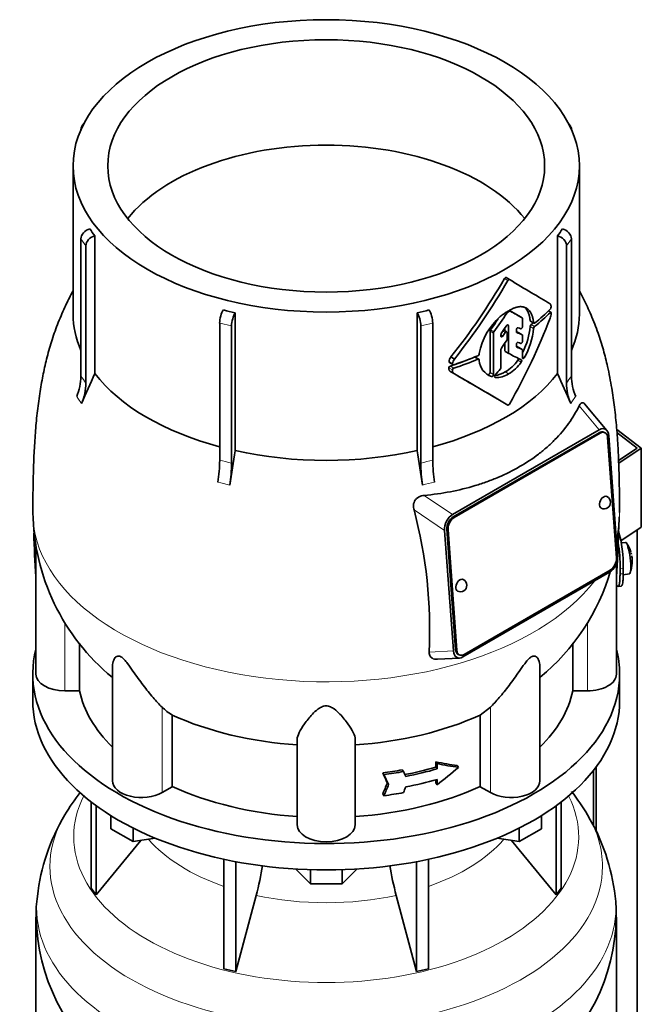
# Model space of a CAD drawing. Header units: millimetres. Extents: x 166 to 762, y -1804 to 1635.
# Tile 8 of 19: x 569 to 762, y -724 to -419. Entities that reach past the tile are written whole.
import ezdxf

# ---------------------------------------------------------------- set-up
doc = ezdxf.new("R2010")
doc.units = ezdxf.units.MM
for name, color, linetype in [('LOW_134-8', 7, 'Continuous'), ('M5X8_UNI7687', 7, 'Continuous'), ('VSI134_DIFFUSORE', 7, 'Continuous'), ('VSI134_TERMINALE', 7, 'Continuous'), ('VSI134_TESTATA', 7, 'Continuous')]:
    doc.layers.add(name, color=color, linetype=linetype)

# ---------------------------------------------------------------- blocks, each defined once
blk = doc.blocks.new('SE4')
at = {"layer": 'LOW_134-8', "color": 7, "linetype": 'Continuous', "lineweight": 35}
for p, q in [((760.76, -1536.9), (760.76, -577.18)), ((747.26, -651.69), (747.26, -669.03)), ((748.01, -650.7), (748.01, -670.51))]:
    blk.add_line(p, q, dxfattribs=at)
at = {"layer": 'M5X8_UNI7687', "color": 7, "linetype": 'Continuous', "lineweight": 35}
for p, q in [((757.15, -581.03), (755.85, -581.15)), ((756.42, -591.11), (758.35, -590.82))]:
    blk.add_line(p, q, dxfattribs=at)
for centre, radius, start, end in [((749.24, -586.97), 10, 16.6957, 35.0127), ((749.24, -586.97), 10, 12.8882, 13.5278), ((1125.34, -530.41), 370.34, 188.5064, 188.6141), ((749.24, -586.97), 10, 338.98, 357.2751)]:
    blk.add_arc(centre, radius, start, end, dxfattribs=at)
for centre, major_axis, ratio, start_param, end_param in [((757.75, -585.93), (0.6, -4.89), 0.169759, 0.004788, 3.136805), ((749.22, -586.88), (-9.78, -2.08), 0.810411, 3.163117, 3.206609), ((749.25, -587.09), (-9.94, -1.06), 0.589949, 3.053564, 3.168123), ((750.76, -584.97), (7.36, -5.62), 0.747167, 0.443437, 0.593129)]:
    blk.add_ellipse(centre, major_axis=major_axis, ratio=ratio, start_param=start_param, end_param=end_param, dxfattribs=at)
at = {"layer": 'VSI134_DIFFUSORE', "color": 7, "linetype": 'Continuous', "lineweight": 35}
for p, q in [((573.33, -621.88), (573.33, -630.05)), ((755.33, -630.05), (755.33, -621.88)), ((591.5, -661.55), (591.5, -688.23)), ((737.16, -661.55), (737.16, -688.23)), ((593.03, -662.7), (593.03, -690.36)), ((735.63, -662.7), (735.63, -690.36)), ((597.58, -669.81), (597.58, -665.75)), ((731.09, -669.81), (731.09, -665.75)), ((604.52, -673.82), (597.58, -669.81)), ((604.52, -673.82), (604.52, -669.64)), ((724.15, -673.82), (724.15, -669.64)), ((731.09, -669.81), (724.15, -673.82)), ((593.03, -690.36), (606.9, -673.45)), ((611.34, -672.76), (604.52, -673.82)), ((724.15, -673.82), (717.32, -672.76)), ((721.77, -673.45), (735.63, -690.36)), ((632.64, -679.3), (632.64, -713.23)), ((636.33, -680.04), (636.33, -714.11)), ((692.33, -680.04), (692.33, -714.11)), ((696.03, -679.3), (696.03, -713.23)), ((659.42, -686.95), (654.77, -682.3)), ((659.42, -686.95), (659.42, -682.51)), ((673.89, -682.3), (669.24, -686.95)), ((669.24, -686.95), (669.24, -682.51)), ((591.5, -688.23), (593.03, -690.36)), ((669.24, -686.95), (659.42, -686.95)), ((735.63, -690.36), (737.16, -688.23)), ((636.33, -714.11), (642.61, -690.49)), ((686.06, -690.49), (692.33, -714.11)), ((574.33, -697.22), (574.33, -740.28)), ((754.33, -740.28), (754.33, -697.22)), ((632.64, -713.23), (636.33, -714.11)), ((692.33, -714.11), (696.03, -713.23))]:
    blk.add_line(p, q, dxfattribs=at)
for centre, radius, start, end in [((643.17, -701.21), 69.71, 142.304, 149.2191), ((684.67, -701.89), 70.78, 30.909, 38.0336), ((636.38, -697.5), 61.97, 148.9453, 173.7746), ((691.52, -697.8), 62.78, 6.4409, 30.9004), ((552.76, -666.18), 93.08, 344.857, 350.7229), ((774.59, -666.38), 91.75, 189.2841, 195.2315), ((606.39, -695.82), 32.01, 170.945, 182.5582), ((715.97, -696.08), 38.33, 358.295, 8.0039), ((635.52, -696.12), 61.13, 181.06, 232.0821), ((693.17, -696.09), 61.11, 307.8577, 358.9405)]:
    blk.add_arc(centre, radius, start, end, dxfattribs=at)
for centre, major_axis, start_param, end_param in [((664.33, -621.88), (91, 0), 2.993207, 6.283185), ((664.33, -621.88), (91, 0), 0, 0.148386), ((664.33, -630.05), (-91, 0), 0, 3.141593)]:
    blk.add_ellipse(centre, major_axis=major_axis, ratio=0.57735, start_param=start_param, end_param=end_param, dxfattribs=at)
at = {"layer": 'VSI134_DIFFUSORE', "color": 4, "linetype": 'Continuous', "lineweight": 9}
for centre, major_axis, start_param, end_param in [((664.33, -672.31), (-78.3, 0), 0, 3.425204), ((664.33, -672.31), (-78.3, 0), 5.999574, 6.283185), ((664.33, -681.5), (85.67, 0), 2.813532, 6.283185), ((664.33, -681.5), (85.67, 0), 0, 0.327986), ((664.33, -657.19), (-61.63, 0), 0.463231, 1.030574), ((664.33, -657.19), (61.63, 0), 5.252612, 5.819954), ((664.33, -694.26), (-89.83, 0), 0, 3.209014), ((664.33, -694.26), (-89.83, 0), 6.21605, 6.283185), ((664.33, -657.19), (-61.63, 0), 1.210556, 1.931037)]:
    blk.add_ellipse(centre, major_axis=major_axis, ratio=0.57735, start_param=start_param, end_param=end_param, dxfattribs=at)
at = {"layer": 'VSI134_TERMINALE', "color": 7, "linetype": 'Continuous', "lineweight": 35}
for p, q in [((754.42, -545.99), (762.05, -551.83)), ((760.76, -551.8), (754.49, -547)), ((754.99, -555.63), (760.76, -551.8)), ((762.05, -551.83), (755.03, -556.49)), ((762.05, -576.32), (762.05, -551.83)), ((762.05, -576.32), (755.73, -580.52)), ((756.43, -590.76), (756.43, -589.12)), ((755.44, -590.84), (755.44, -589.2)), ((754.84, -594.67), (755.83, -594.59))]:
    blk.add_line(p, q, dxfattribs=at)
at = {"layer": 'VSI134_TERMINALE', "color": 4, "linetype": 'Continuous', "lineweight": 9}
for p, q in [((755.44, -589.2), (756.43, -589.12)), ((756.43, -590.76), (755.44, -590.84))]:
    blk.add_line(p, q, dxfattribs=at)
at = {"layer": 'VSI134_TERMINALE', "color": 7, "linetype": 'Continuous', "lineweight": 35}
for centre, radius, start, end in [((717.82, -587.99), 38.63, 358.3189, 16.0446), ((718.57, -587.85), 36.9, 357.8966, 10.6146)]:
    blk.add_arc(centre, radius, start, end, dxfattribs=at)
for points, knots in [([(754.34, -594.24), (754.4, -594.33), (754.45, -594.4), (754.61, -594.58), (754.71, -594.65), (754.89, -594.68), (754.97, -594.63), (755.11, -594.43), (755.17, -594.27), (755.24, -593.95), (755.27, -593.83), (755.31, -593.56), (755.35, -593.27), (755.37, -592.94), (755.4, -592.57), (755.41, -592.38), (755.43, -591.77), (755.44, -591.32), (755.44, -590.84)], [0.189779, 0.189779, 0.189779, 0.189779, 0.25, 0.25, 0.375, 0.375, 0.5, 0.5, 0.625, 0.625, 0.6875, 0.6875, 0.75, 0.8125, 0.8125, 0.875, 0.875, 1, 1, 1, 1]), ([(756.43, -590.76), (756.43, -591.24), (756.42, -591.68), (756.4, -592.29), (756.39, -592.48), (756.37, -592.85), (756.35, -593.02), (756.3, -593.49), (756.26, -593.76), (756.16, -594.18), (756.1, -594.35), (755.97, -594.53), (755.91, -594.58), (755.83, -594.59)], [0, 0, 0, 0, 0.125, 0.125, 0.1875, 0.1875, 0.25, 0.25, 0.375, 0.375, 0.5, 0.5, 0.6059848, 0.6059848, 0.6059848, 0.6059848])]:
    blk.add_open_spline(points, degree=3, knots=knots, dxfattribs=at)
at = {"layer": 'VSI134_TESTATA', "color": 7, "linetype": 'Continuous', "lineweight": 35}
for p, q in [((589.21, -451.14), (588.6, -451.99)), ((740.06, -451.99), (739.45, -451.14)), ((588.27, -453.08), (588.27, -453.09)), ((740.39, -453.09), (740.39, -453.08)), ((585.83, -464.3), (585.83, -510.3)), ((742.83, -510.3), (742.83, -464.3)), ((588.27, -529.5), (588.27, -486.96)), ((592.6, -485.97), (592.6, -528.71)), ((736.07, -528.71), (736.07, -485.97)), ((740.39, -486.96), (740.39, -529.5)), ((589.8, -489.09), (589.8, -531.64)), ((738.86, -531.64), (738.86, -489.09)), ((721.15, -499.56), (720.09, -498.95)), ((734.02, -509.67), (733.28, -509.25)), ((636.15, -509.87), (636.15, -552.61)), ((692.52, -552.61), (692.52, -509.87)), ((725.1, -511.42), (724.04, -510.81)), ((725.2, -514.14), (725.2, -511.65)), ((727.66, -512.49), (728.73, -513.11)), ((631.3, -555.59), (631.3, -513.05)), ((634.99, -513.93), (634.99, -556.48)), ((693.67, -556.48), (693.67, -513.93)), ((697.37, -513.05), (697.37, -555.59)), ((715.13, -515.53), (715.13, -528.39)), ((720.3, -515.78), (719.33, -515.22)), ((719.76, -514.57), (719.76, -515.46)), ((720.82, -522.23), (720.82, -513.82)), ((723.3, -515.71), (723.3, -515.14)), ((716.19, -529), (716.19, -516.14)), ((718.5, -517.06), (718.5, -516.64)), ((720.4, -518.12), (720.4, -516.01)), ((725.1, -516.66), (724.04, -516.05)), ((725.2, -518.7), (725.2, -516.88)), ((718.5, -526.77), (718.5, -521.24)), ((719.76, -519.25), (719.76, -521.62)), ((719.86, -521.85), (720.92, -522.46)), ((723.3, -520.25), (723.3, -519.68)), ((725.1, -521.24), (724.04, -520.62)), ((725.2, -523.84), (725.2, -521.46)), ((702.98, -523.55), (704.08, -524.19)), ((711.64, -524.23), (710.57, -523.61)), ((711.77, -522.45), (711.76, -522.63)), ((711.76, -524.45), (711.77, -524.63)), ((702.55, -525.29), (703.65, -525.93)), ((702.99, -528.17), (704.09, -528.8)), ((751.39, -546.33), (744.48, -538.12)), ((703.5, -572.39), (749.01, -546.12)), ((748.95, -547.03), (703.69, -573.16)), ((749.3, -547.2), (704.04, -573.33)), ((750.77, -547.04), (750.42, -546.87)), ((754.32, -585.87), (751.6, -548.52)), ((751.96, -547.96), (754.67, -585.3)), ((701.75, -576.93), (704.47, -614.28)), ((703.76, -614.7), (701.05, -577.35)), ((702.11, -577.1), (704.82, -614.45)), ((574.33, -582.78), (574.33, -621.88)), ((754.33, -621.88), (754.33, -587.55)), ((752.22, -590.26), (706.71, -616.54)), ((707.12, -615.77), (752.38, -589.65)), ((587.86, -627.08), (587.86, -612.27)), ((740.8, -612.27), (740.8, -627.08)), ((705.3, -615.77), (705.65, -615.94)), ((598.06, -619.45), (598.06, -654.95)), ((698.8, -617.27), (705.63, -616.89)), ((730.61, -654.95), (730.61, -619.43)), ((587.86, -627.08), (583.33, -627.08)), ((745.33, -627.08), (740.8, -627.08)), ((616.62, -656.78), (616.62, -634.58)), ((715.24, -632.12), (712.04, -634.58)), ((712.04, -634.58), (712.04, -656.78)), ((655.33, -668.65), (655.33, -642.14)), ((673.33, -668.65), (673.33, -642.14)), ((698.36, -650.74), (698.36, -649.11)), ((698.36, -649.11), (698.74, -649.64)), ((698.74, -649.64), (698.74, -651.28)), ((681.86, -652.52), (682.25, -653.06)), ((687.93, -651.55), (688.31, -652.08)), ((698.36, -650.74), (698.74, -651.28)), ((704.96, -650.26), (705.34, -650.8)), ((683.29, -655.58), (683.68, -656.12)), ((698.36, -655.64), (698.36, -654.65)), ((698.36, -655.64), (698.74, -656.18)), ((698.74, -654.54), (698.74, -656.18)), ((616.62, -656.78), (613.42, -658.63)), ((681.86, -659.05), (682.25, -659.59)), ((715.24, -658.63), (712.04, -656.78))]:
    blk.add_line(p, q, dxfattribs=at)
at = {"layer": 'VSI134_TESTATA', "color": 4, "linetype": 'Continuous', "lineweight": 9}
for p, q in [((589.8, -489.09), (588.27, -486.96)), ((740.39, -486.96), (738.86, -489.09)), ((720.65, -499.85), (719.59, -499.24)), ((720.36, -509.96), (720.05, -509.78)), ((721.45, -509.36), (721.1, -509.16)), ((733.84, -509.74), (733.17, -509.36)), ((725.1, -511.42), (724.04, -510.81)), ((728.65, -512.93), (727.58, -512.32)), ((634.99, -513.93), (631.3, -513.05)), ((697.37, -513.05), (693.67, -513.93)), ((716.19, -516.14), (715.13, -515.53)), ((716.33, -515.76), (715.27, -515.14)), ((719.82, -516.01), (719.08, -515.58)), ((720.46, -513.62), (720.82, -513.82)), ((728.65, -514.69), (727.58, -514.07)), ((728.95, -514.1), (727.87, -513.48)), ((718.5, -516.72), (719.1, -517.06)), ((725.09, -516.65), (724.02, -516.04)), ((720.82, -522.23), (719.76, -521.62)), ((725.09, -521.23), (724.02, -520.62)), ((703.52, -525.63), (702.42, -525)), ((711.36, -524.24), (710.3, -523.62)), ((723.75, -524.59), (724.82, -525.2)), ((725.2, -523.5), (725.72, -523.8)), ((703.48, -527.57), (702.38, -526.93)), ((703.93, -527), (702.83, -526.37)), ((714.51, -529.01), (715.57, -529.62)), ((715.13, -528.39), (716.19, -529)), ((716.61, -529.82), (716.74, -529.9)), ((719.84, -528.17), (720.9, -528.78)), ((587.35, -536.33), (586.97, -535.84)), ((587.35, -536.33), (588.5, -537.97)), ((740.54, -537.41), (741.69, -535.84)), ((740.54, -537.41), (740.16, -537.97)), ((742.79, -538.71), (749.01, -546.12)), ((749.3, -547.2), (748.95, -547.03)), ((631.67, -562.55), (630.76, -562.37)), ((631.67, -562.55), (634.45, -563.25)), ((695.12, -563), (694.21, -563.25)), ((695.12, -563), (697.91, -562.37)), ((703.5, -572.39), (694.7, -566.47)), ((701.05, -577.35), (691.57, -570.98)), ((704.04, -573.33), (703.69, -573.16)), ((702.11, -577.1), (701.75, -576.93)), ((574.27, -591.75), (574.33, -591.75)), ((754.33, -591.75), (754.4, -591.75)), ((583.33, -627.08), (583.33, -605.93)), ((745.33, -627.08), (745.33, -605.9)), ((696.24, -615.12), (703.76, -614.7)), ((704.82, -614.45), (704.47, -614.28)), ((613.42, -658.63), (613.42, -632.12)), ((715.24, -658.63), (715.24, -632.12))]:
    blk.add_line(p, q, dxfattribs=at)
at = {"layer": 'VSI134_TESTATA', "color": 7, "linetype": 'Continuous', "lineweight": 35}
for centre, radius, start, end in [((623.22, -462.38), 38.66, 213.7109, 217.6034), ((705.44, -462.38), 38.66, 322.3966, 326.2891), ((553.13, -403.37), 192.09, 321.2685, 330.0618), ((550.97, -402.15), 195.79, 321.4403, 330.0659), ((661.71, -394.8), 117.87, 255.627, 257.474), ((666.95, -394.8), 117.87, 282.526, 284.373), ((720.95, -510.34), 0.701, 121.3426, 147.4783), ((721.35, -509.59), 0.25, 66.4547, 125.8549), ((733.64, -507.22), 0.189, 48.4238, 58.9517), ((733.04, -508.01), 1.05, 319.4362, 2.2381), ((731.75, -526.28), 20.34, 131.4374, 169.1268), ((728.24, -509.53), 5.86, 340.0202, 355.9303), ((715.81, -515.56), 0.683, 142.6702, 177.4199), ((716.88, -516.17), 0.685, 142.728, 177.4247), ((705.76, -512.1), 21.91, 333.0686, 354.8481), ((706.88, -512.72), 21.85, 329.5363, 354.8235), ((728.5, -514.16), 0.93, 132.5622, 174.2913), ((729.57, -514.78), 0.927, 132.3786, 174.2656), ((719.21, -516.67), 0.71, 144.7473, 177.5843), ((719.66, -518.09), 0.742, 324.5379, 357.5626), ((719.22, -521.27), 0.719, 143.3889, 177.4377), ((705.15, -525.23), 2.74, 142.4032, 175.1746), ((706.28, -525.87), 2.77, 142.6885, 175.0994), ((711.07, -522.55), 0.701, 294.3064, 353.4391), ((717.5, -524.22), 5.74, 184.0787, 250.4321), ((713.51, -517.32), 12.56, 300.2581, 324.6507), ((703.02, -526.99), 0.65, 107.3621, 174.8958), ((704.13, -527.62), 0.652, 107.6582, 174.966), ((717.77, -526.74), 0.729, 320.6246, 357.2202), ((714.56, -517.91), 12.58, 300.2436, 324.5986), ((571.3, -529.32), 16.97, 337.4174, 359.3951), ((789.98, -621.5), 218.11, 154.8225, 157.4837), ((-419.25, -2472.41), 2244.89, 59.51557, 59.98785), ((-419.78, -2475.74), 2248.03, 59.51593, 60.00441), ((716.04, -522.32), 6.98, 274.5485, 302.9777), ((717.12, -522.99), 6.92, 266.8484, 303.1454), ((538.68, -621.5), 218.11, 22.5163, 25.1775), ((757.36, -529.32), 16.97, 180.6049, 202.5826), ((572.83, -531.46), 16.97, 337.4174, 359.3951), ((755.83, -531.46), 16.97, 180.6049, 202.5826), ((584.18, -555.26), 47.12, 351.3197, 359.5934), ((1262.67, -657.86), 635.3, 170.4635, 171.43609), ((65.99, -657.86), 635.3, 8.56391, 9.5365), ((744.49, -555.26), 47.12, 180.4066, 188.6803), ((587.87, -556.14), 47.12, 351.3197, 359.5934), ((740.79, -556.14), 47.12, 180.4066, 188.6803), ((750.49, -568.63), 2, 0, 64.5303), ((750.49, -568.63), 2, 244.5303, 360), ((640.51, -570.92), 67.12, 180.6908, 230.6796), ((551.51, -608.13), 144.9, 357.233, 14.8561), ((688.06, -570.89), 67.2, 350.5067, 358.0617), ((688.06, -570.89), 67.2, 309.3538, 343.6187), ((705.94, -594.35), 2, 244.5303, 0), ((705.94, -594.35), 2, 0, 64.5303), ((625.08, -620.29), 16.6, 225.4083, 239.3884)]:
    blk.add_arc(centre, radius, start, end, dxfattribs=at)
at = {"layer": 'VSI134_TESTATA', "color": 4, "linetype": 'Continuous', "lineweight": 9}
for centre, radius, start, end in [((559.49, -551.77), 36.39, 33.5892, 37.725), ((769.17, -551.77), 36.39, 142.275, 146.4108), ((622.52, -600.44), 45.69, 74.1676, 78.9335), ((706.14, -600.44), 45.69, 101.0665, 105.8324)]:
    blk.add_arc(centre, radius, start, end, dxfattribs=at)
at = {"layer": 'VSI134_TESTATA', "color": 7, "linetype": 'Continuous', "lineweight": 35}
for major_axis in [(78.5, 0), (67.74, 0)]:
    blk.add_ellipse((664.33, -464.3), major_axis=major_axis, ratio=0.57735, dxfattribs=at)
for centre, major_axis, ratio, start_param, end_param in [((591.04, -453.74), (2.44, -1.75), 0.754344, 2.912261, 3.637652), ((737.62, -453.74), (-2.44, -1.75), 0.754344, 2.645534, 3.370925), ((664.33, -496.96), (67.74, 0), 0.57735, 0.430765, 2.710827), ((591.04, -486.29), (-2.44, -1.75), 0.754344, 4.207836, 5.787126), ((737.62, -486.29), (-2.44, 1.75), 0.754344, 3.637652, 5.216942), ((592.57, -488.43), (2.44, 1.75), 0.754344, 1.066243, 2.645534), ((736.09, -488.43), (2.44, -1.75), 0.754344, 0.496059, 2.075349), ((664.33, -466.75), (80, -46.83), 0.005973, 0.523921, 0.784455), ((632.44, -511.45), (-0.7, -2.92), 0.31246, 3.786362, 5.365653), ((696.22, -511.45), (-0.7, 2.92), 0.31246, 4.059125, 5.638416), ((664.33, -476.9), (80, 0), 0.57735, -0.790935, -0.780102), ((664.33, -476.39), (78.5, -44.84), 0.004672, -0.75927, -0.703933), ((664.33, -476.39), (80, -45.69), 0.004672, -0.773039, -0.705414), ((664.33, -485.83), (80, 0), 0.57735, -0.630598, -0.518021), ((664.33, -486.86), (80, -0.05), 0.576906, -0.63021, -0.517581), ((664.33, -510.3), (78.5, 0), 0.57735, 3.141593, 3.391494), ((636.14, -512.33), (0.7, 2.92), 0.31246, 0.64477, 2.22406), ((692.52, -512.33), (0.7, -2.92), 0.31246, 0.917533, 2.496823), ((664.33, -476.48), (58.67, 82.76), 0.630164, 4.691898, 4.733091), ((664.33, -476.48), (-59.79, -84.34), 0.630164, 1.551795, 1.620079), ((664.33, -505.94), (56.38, 99), 0.573353, 4.713426, 4.974273), ((664.33, -510.3), (-78.5, 0), 0.57735, 2.891692, 3.141593), ((623.54, -456.6), (84.79, 108.49), 0.813815, 4.796406, 4.817449), ((622.22, -457.89), (122.16, -64.34), 0.054855, -0.567828, -0.557381), ((621.45, -455.79), (124.46, -65.52), 0.055137, -0.576041, -0.56471), ((664.33, -486.86), (78.5, -0.05), 0.576906, -0.627228, -0.613459), ((629.73, -464.95), (86.16, 95.92), 0.810489, -1.432045, -1.409969), ((628.91, -461.31), (86.01, 97.61), 0.811036, -1.433588, -1.423742), ((621.4, -457.42), (124.51, -65.57), 0.054855, -0.582253, -0.558494), ((620.42, -461.34), (124.01, -66.26), 0.046433, -0.567944, -0.557578), ((619.57, -460.85), (126.4, -67.54), 0.046433, -0.582298, -0.558682), ((619.98, -459.44), (125.98, -67.1), 0.048322, -0.576058, -0.564869), ((664.33, -486.87), (78.5, 0), 0.57735, -1.058237, -0.967486), ((664.33, -486.87), (80, 0), 0.57735, -1.052994, -0.942461), ((664.33, -485.82), (80, 0), 0.57735, -1.05245, -0.942461), ((664.33, -489.79), (79.99, -43.94), 0.021828, -0.772923, -0.700364), ((639.49, -476.86), (87.22, 75.16), 0.800393, -1.357861, -1.335212), ((664.33, -510.3), (-78.5, 0), 0.57735, 0.41818, 1.136418), ((664.33, -510.3), (78.5, 0), 0.57735, 5.146767, 5.865006), ((749.1, -549.83), (-1.7, -3.94), 0.585917, 2.297572, 3.808941), ((749.13, -549.58), (-1.29, -2.71), 0.625473, 3.141593, 3.879379), ((749.48, -549.74), (-1.29, -2.71), 0.625473, 2.308583, 3.879379), ((664.33, -510.3), (-78.5, 0), 0.57735, 1.203578, 1.938015), ((750.49, -568.63), (0.86, 1.81), 0.625473, 0, 3.141593), ((703.94, -575.91), (-1.52, -3.76), 0.658311, 3.841252, 5.352621), ((703.88, -575.7), (1.29, 2.71), 0.625473, 0.737787, 2.308583), ((704.23, -575.87), (1.29, 2.71), 0.625473, 0.737787, 2.308583), ((664.33, -617.52), (-27.25, 225.93), 0.384309, 1.349428, 1.410262), ((664.33, -617.52), (27.25, 225.93), 0.384309, -1.410262, -1.34788), ((751.78, -586.75), (1.52, 3.76), 0.658311, 3.841252, 5.35262), ((752.19, -587.1), (-1.29, -2.71), 0.625473, 0.737787, 2.308583), ((705.94, -594.35), (0.86, 1.81), 0.625473, 0, 3.141593), ((706.62, -612.83), (1.7, 3.94), 0.585917, 2.297573, 3.808941), ((706.59, -613.06), (1.29, 2.71), 0.625473, 2.308583, 3.141593), ((706.94, -613.23), (1.29, 2.71), 0.625473, 2.308583, 3.879379), ((583.33, -621.88), (9, 0), 0.57735, 3.141593, 4.712389), ((745.33, -621.88), (-9, 0), 0.57735, 1.570796, 3.141593), ((664.33, -621.88), (-77, 0), 0.57735, 0.117151, 0.534109), ((664.33, -621.88), (77, 0), 0.57735, 5.749077, 6.166034), ((664.33, -599.69), (-77, 0), 0.57735, 0.902549, 1.453645), ((664.33, -599.69), (77, 0), 0.57735, 4.82954, 5.380636), ((664.33, -607.05), (76.01, -35.64), 0.345529, -0.95251, -0.854431), ((664.33, -607.05), (77, -36.1), 0.345529, -0.953344, -0.85654), ((664.33, -609.23), (77, 0), 0.57735, -1.341157, -1.259355), ((449.47, -337.61), (312, -556.34), 0.096151, 0.909542, 0.916225), ((664.33, -609.23), (78, 0), 0.57735, -1.339048, -1.258311), ((446.49, -333.46), (316.31, -564.02), 0.096151, 0.908896, 0.915487), ((440.93, -311.84), (323.67, -577.15), 0.09615, 0.884303, 0.887521), ((664.33, -610.86), (77, 0), 0.57735, -1.249874, -1.113116), ((664.33, -610.86), (78, 0), 0.57735, -1.248952, -1.113951), ((664.33, -617.94), (72.18, 51.03), 0.579238, 4.780548, 4.877352), ((607.06, -654.95), (9, 0), 0.57735, 3.141593, 5.497787), ((449.47, -289.16), (-52.46, -635.69), 0.491081, 0.99085, 0.997533), ((446.49, -284.98), (-53.18, -644.47), 0.491081, 0.991587, 0.998179), ((664.33, -614.13), (78, 0), 0.57735, -1.248952, -1.113951), ((721.61, -654.95), (-9, 0), 0.57735, 0.785398, 3.141593), ((664.33, -621.88), (-77, 0), 0.57735, 0.902549, 1.453645), ((664.33, -621.88), (77, 0), 0.57735, 4.82954, 5.380636), ((664.33, -615.76), (78, 0), 0.57735, -1.339048, -1.258311), ((440.9, -290.42), (-54.41, -659.53), 0.49109, 1.019542, 1.02276), ((664.33, -668.65), (9, 0), 0.57735, 3.141593, 6.283185)]:
    blk.add_ellipse(centre, major_axis=major_axis, ratio=ratio, start_param=start_param, end_param=end_param, dxfattribs=at)
at = {"layer": 'VSI134_TESTATA', "color": 4, "linetype": 'Continuous', "lineweight": 9}
for start_param, end_param in [(0.000176, 2.726381), (2.988518, 3.141097)]:
    blk.add_ellipse((664.33, -571.74), major_axis=(-91, 0), ratio=0.57735, start_param=start_param, end_param=end_param, dxfattribs=at)
at = {"layer": 'VSI134_TESTATA', "color": 7, "linetype": 'Continuous', "lineweight": 35}
for points, knots in [([(719.59, -499.24), (719.65, -499.12), (719.75, -499.02), (719.93, -498.92), (720.02, -498.91), (720.09, -498.95)], [0, 0, 0, 0, 0.5, 0.5, 1, 1, 1, 1]), ([(721.15, -499.56), (721.09, -499.52), (720.99, -499.53), (720.81, -499.64), (720.71, -499.73), (720.65, -499.85)], [0, 0, 0, 0, 0.5, 0.5, 1, 1, 1, 1]), ([(585.83, -503.05), (585.61, -503.45), (584.73, -505.12), (583.04, -508.57), (580.96, -513.44), (579.09, -518.8), (577.6, -524.15), (576.41, -529.51), (575.43, -535.15), (574.66, -541.06), (574.11, -547.23), (573.74, -553.24), (573.53, -558.97), (573.44, -563.64), (573.38, -567.17), (573.33, -569.88), (573.33, -571.3), (573.33, -571.74)], [0.1160497, 0.1160497, 0.1160497, 0.1160497, 0.1322334, 0.1839266, 0.253172, 0.3205464, 0.3863349, 0.4503986, 0.5178372, 0.5938574, 0.6706001, 0.7518254, 0.8277513, 0.8957688, 0.9425673, 0.984917, 1, 1, 1, 1]), ([(755.33, -571.76), (755.33, -570.78), (755.32, -568.83), (755.26, -565.85), (755.2, -562.14), (755.09, -557.42), (754.84, -551.6), (754.43, -545.55), (753.8, -539.31), (752.9, -532.99), (751.75, -527.03), (750.32, -521.33), (748.64, -515.96), (746.57, -510.66), (744.54, -506.31), (743.27, -503.85), (742.84, -503.06)], [0, 0, 0, 0, 0.0338495, 0.0788322, 0.1229148, 0.194889, 0.2683785, 0.3504605, 0.4294128, 0.5034268, 0.58494, 0.648395, 0.7132521, 0.7847412, 0.851292, 0.8839137, 0.8839137, 0.8839137, 0.8839137]), ([(725.25, -508.01), (725.2, -508), (725.1, -507.98), (724.95, -507.96), (724.79, -507.95), (724.64, -507.94), (724.48, -507.94), (724.33, -507.95), (724.18, -507.97), (724.02, -507.99), (723.87, -508.01), (723.72, -508.04), (723.57, -508.08), (723.42, -508.12), (723.27, -508.16), (723.12, -508.21), (722.98, -508.25), (722.84, -508.3), (722.7, -508.36), (722.56, -508.41), (722.31, -508.51), (721.94, -508.68), (721.43, -508.93), (720.92, -509.21), (720.4, -509.52), (719.87, -509.86), (719.35, -510.23), (718.82, -510.62), (718.46, -510.89), (718.29, -511.03)], [0, 0, 0, 0, 0.027225, 0.053963, 0.080229, 0.106036, 0.131393, 0.156305, 0.180776, 0.20481, 0.228406, 0.251563, 0.274281, 0.296556, 0.318385, 0.339764, 0.36069, 0.381158, 0.401163, 0.420702, 0.439769, 0.508178, 0.577363, 0.647201, 0.717542, 0.788205, 0.858988, 0.929667, 1, 1, 1, 1]), ([(728.65, -512.93), (728.64, -512.84), (728.62, -512.64), (728.58, -512.35), (728.53, -512.07), (728.48, -511.79), (728.42, -511.52), (728.35, -511.26), (728.22, -510.81), (727.99, -510.21), (727.63, -509.55), (727.16, -508.97), (726.71, -508.6), (726.29, -508.35), (725.97, -508.21), (725.62, -508.09), (725.38, -508.04), (725.25, -508.01)], [0, 0, 0, 0, 0.036046, 0.07226, 0.108651, 0.145226, 0.181995, 0.21897, 0.256164, 0.374824, 0.50166, 0.611779, 0.746751, 0.808863, 0.871706, 0.935274, 1, 1, 1, 1]), ([(725.88, -508.19), (725.96, -508.26), (726.2, -508.49), (726.58, -508.96), (726.95, -509.64), (727.19, -510.31), (727.35, -510.88), (727.44, -511.34), (727.52, -511.82), (727.56, -512.15), (727.58, -512.32)], [0.3320997, 0.3320997, 0.3320997, 0.3320997, 0.389092, 0.5058891, 0.633698, 0.7533976, 0.8158474, 0.8777312, 0.9391014, 1, 1, 1, 1]), ([(733.77, -507.08), (733.78, -507.1), (733.82, -507.13), (733.86, -507.18), (733.9, -507.24), (733.93, -507.31), (733.96, -507.39), (733.99, -507.47), (734.02, -507.56), (734.04, -507.66), (734.06, -507.76), (734.08, -507.86), (734.08, -507.93), (734.09, -507.97)], [0, 0, 0, 0, 0.08878, 0.177923, 0.267524, 0.357639, 0.448281, 0.53943, 0.631034, 0.723011, 0.815254, 0.907634, 1, 1, 1, 1]), ([(734.09, -509.94), (734.1, -509.82), (734.08, -509.72), (733.98, -509.64), (733.91, -509.67), (733.84, -509.74)], [0, 0, 0, 0, 0.5, 0.5, 1, 1, 1, 1]), ([(720.4, -516.01), (720.4, -515.93), (720.38, -515.86), (720.31, -515.77), (720.26, -515.75), (720.14, -515.75), (720.07, -515.78), (719.94, -515.87), (719.88, -515.93), (719.82, -516.01)], [0, 0, 0, 0, 0.25, 0.25, 0.5, 0.5, 0.75, 0.75, 1, 1, 1, 1]), ([(720.23, -513.85), (720.28, -513.77), (720.35, -513.7), (720.48, -513.6), (720.55, -513.57), (720.67, -513.57), (720.73, -513.59), (720.8, -513.68), (720.82, -513.75), (720.82, -513.82)], [0, 0, 0, 0, 0.25, 0.25, 0.5, 0.5, 0.75, 0.75, 1, 1, 1, 1]), ([(723.3, -515.14), (723.3, -515.06), (723.32, -514.97), (723.39, -514.79), (723.44, -514.71), (723.56, -514.57), (723.62, -514.52), (723.75, -514.46), (723.81, -514.45), (723.86, -514.47)], [0, 0, 0, 0, 0.25, 0.25, 0.5, 0.5, 0.75, 0.75, 1, 1, 1, 1]), ([(724.65, -514.81), (724.7, -514.83), (724.76, -514.82), (724.88, -514.76), (724.95, -514.71), (725.06, -514.57), (725.11, -514.48), (725.18, -514.31), (725.2, -514.22), (725.2, -514.14)], [0, 0, 0, 0, 0.25, 0.25, 0.5, 0.5, 0.75, 0.75, 1, 1, 1, 1]), ([(728.65, -512.93), (728.66, -513.03), (728.69, -513.09), (728.8, -513.14), (728.87, -513.12), (728.95, -513.06)], [0, 0, 0, 0, 0.5, 0.5, 1, 1, 1, 1]), ([(719.1, -517.06), (719.04, -517.14), (718.98, -517.2), (718.84, -517.29), (718.77, -517.32), (718.65, -517.32), (718.59, -517.29), (718.52, -517.2), (718.5, -517.14), (718.5, -517.06)], [0, 0, 0, 0, 0.25, 0.25, 0.5, 0.5, 0.75, 0.75, 1, 1, 1, 1]), ([(724.65, -519.37), (724.7, -519.39), (724.76, -519.38), (724.88, -519.33), (724.95, -519.27), (725.06, -519.13), (725.11, -519.05), (725.18, -518.87), (725.2, -518.78), (725.2, -518.7)], [0, 0, 0, 0, 0.25, 0.25, 0.5, 0.5, 0.75, 0.75, 1, 1, 1, 1]), ([(723.3, -519.68), (723.3, -519.6), (723.32, -519.51), (723.39, -519.34), (723.44, -519.25), (723.56, -519.11), (723.63, -519.06), (723.75, -519), (723.81, -519), (723.86, -519.02)], [0, 0, 0, 0, 0.25, 0.25, 0.5, 0.5, 0.75, 0.75, 1, 1, 1, 1]), ([(702.55, -525.29), (702.54, -525.29), (702.54, -525.29), (702.45, -525.23), (702.4, -525.12), (702.42, -525)], [0.4706024, 0.4706024, 0.4706024, 0.4706024, 0.5, 0.5, 1, 1, 1, 1]), ([(710.28, -523.62), (710.39, -523.57), (710.49, -523.57), (710.57, -523.61), (710.57, -523.61), (710.57, -523.61)], [0, 0, 0, 0, 0.5, 0.5, 0.5191186, 0.5191186, 0.5191186, 0.5191186]), ([(711.76, -524.45), (711.76, -524.35), (711.71, -524.27), (711.56, -524.19), (711.46, -524.19), (711.36, -524.24)], [0, 0, 0, 0, 0.5, 0.5, 1, 1, 1, 1]), ([(723.75, -524.59), (723.84, -524.46), (723.9, -524.31), (723.93, -524.04), (723.89, -523.94), (723.81, -523.9)], [0, 0, 0, 0, 0.5, 0.5, 1, 1, 1, 1]), ([(724.88, -524.51), (724.95, -524.55), (724.99, -524.66), (724.97, -524.92), (724.91, -525.08), (724.82, -525.2)], [0, 0, 0, 0, 0.5, 0.5, 1, 1, 1, 1]), ([(725.72, -523.8), (725.67, -523.88), (725.62, -523.95), (725.5, -524.05), (725.43, -524.08), (725.33, -524.08), (725.28, -524.06), (725.21, -523.98), (725.2, -523.91), (725.2, -523.84)], [0, 0, 0, 0, 0.25, 0.25, 0.5, 0.5, 0.75, 0.75, 1, 1, 1, 1]), ([(702.38, -526.93), (702.38, -527.09), (702.39, -527.35), (702.47, -527.66), (702.61, -527.86), (702.78, -528.02), (702.92, -528.12), (702.99, -528.17)], [0, 0, 0, 0, 0.297831, 0.494663, 0.647573, 0.81148, 1, 1, 1, 1]), ([(704.09, -528.8), (703.99, -528.73), (703.8, -528.6), (703.59, -528.34), (703.49, -527.99), (703.48, -527.73), (703.48, -527.57)], [0, 0, 0, 0, 0.268166, 0.496148, 0.696011, 1, 1, 1, 1]), ([(703.52, -525.63), (703.5, -525.76), (703.55, -525.86), (703.72, -525.98), (703.84, -525.98), (703.97, -525.94)], [0, 0, 0, 0, 0.5, 0.5, 1, 1, 1, 1]), ([(714.51, -529.01), (714.57, -529.03), (714.63, -529.02), (714.78, -528.97), (714.85, -528.92), (714.98, -528.79), (715.03, -528.71), (715.11, -528.55), (715.13, -528.46), (715.13, -528.39)], [0, 0, 0, 0, 0.25, 0.25, 0.5, 0.5, 0.75, 0.75, 1, 1, 1, 1]), ([(716.19, -529), (716.19, -529.08), (716.17, -529.16), (716.1, -529.33), (716.04, -529.41), (715.91, -529.54), (715.84, -529.59), (715.7, -529.64), (715.63, -529.64), (715.57, -529.62)], [0, 0, 0, 0, 0.25, 0.25, 0.5, 0.5, 0.75, 0.75, 1, 1, 1, 1]), ([(716.74, -529.9), (716.62, -529.88), (716.55, -529.79), (716.54, -529.51), (716.61, -529.34), (716.71, -529.21)], [0, 0, 0, 0, 0.5, 0.5, 1, 1, 1, 1]), ([(694.7, -566.47), (697.49, -566.21), (700.2, -565.82), (705.47, -564.81), (708.04, -564.19), (711.76, -563.07), (712.99, -562.66), (714.79, -562.01), (715.39, -561.79), (716.57, -561.32), (717.16, -561.08), (720.06, -559.85), (722.25, -558.75), (726.39, -556.36), (728.34, -555.07), (731.08, -552.97), (731.96, -552.25), (733.66, -550.74), (734.48, -549.97), (736.83, -547.58), (738.23, -545.91), (740.74, -542.42), (741.84, -540.6), (742.79, -538.71)], [0, 0, 0, 0, 0.125, 0.125, 0.25, 0.25, 0.3125, 0.3125, 0.34375, 0.34375, 0.375, 0.375, 0.5, 0.5, 0.625, 0.625, 0.6875, 0.6875, 0.75, 0.75, 0.875, 0.875, 1, 1, 1, 1]), ([(720.65, -538.45), (720.71, -538.49), (720.81, -538.48), (720.99, -538.38), (721.09, -538.28), (721.15, -538.16)], [0, 0, 0, 0, 0.5, 0.5, 1, 1, 1, 1]), ([(742.79, -538.71), (742.87, -538.53), (742.97, -538.37), (743.17, -538.1), (743.27, -537.98), (743.5, -537.81), (743.62, -537.76), (743.86, -537.72), (743.99, -537.74), (744.17, -537.83), (744.23, -537.87), (744.36, -537.97), (744.41, -538.03), (744.47, -538.1), (744.47, -538.1), (744.47, -538.1)], [0, 0, 0, 0, 0.125, 0.125, 0.25, 0.25, 0.375, 0.375, 0.5, 0.5, 0.5625, 0.5625, 0.625, 0.625, 0.6251488, 0.6251488, 0.6251488, 0.6251488]), ([(691.57, -570.98), (691.49, -570.73), (691.44, -570.48), (691.37, -569.97), (691.37, -569.7), (691.42, -569.17), (691.47, -568.91), (691.65, -568.39), (691.78, -568.15), (692.01, -567.82), (692.1, -567.71), (692.29, -567.51), (692.39, -567.41), (692.6, -567.24), (692.71, -567.16), (692.94, -567.01), (693.06, -566.95), (693.42, -566.77), (693.67, -566.68), (694.18, -566.54), (694.44, -566.5), (694.7, -566.47)], [0, 0, 0, 0, 0.125, 0.125, 0.25, 0.25, 0.375, 0.375, 0.5, 0.5, 0.5625, 0.5625, 0.625, 0.625, 0.6875, 0.6875, 0.75, 0.75, 0.875, 0.875, 1, 1, 1, 1]), ([(613.42, -632.12), (612.56, -631.28), (611.62, -630.27), (609.65, -627.99), (608.61, -626.7), (606.55, -623.96), (605.52, -622.5), (603.87, -620.15), (603.31, -619.35), (602.4, -618.16), (602.08, -617.76), (601.39, -617.02), (601, -616.68), (600.29, -616.28), (599.98, -616.24), (599.49, -616.32), (599.3, -616.42), (598.81, -616.81), (598.59, -617.16), (598.17, -618.12), (598.05, -618.78), (598.06, -619.44)], [0, 0, 0, 0, 0.125, 0.125, 0.25, 0.25, 0.375, 0.375, 0.4375, 0.4375, 0.46875, 0.46875, 0.5, 0.5, 0.53125, 0.53125, 0.5625, 0.5625, 0.625, 0.625, 0.7274656, 0.7274656, 0.7274656, 0.7274656]), ([(698.8, -617.27), (698.6, -617.28), (698.4, -617.28), (697.98, -617.23), (697.75, -617.18), (697.34, -617.03), (697.15, -616.93), (696.82, -616.66), (696.68, -616.51), (696.46, -616.16), (696.37, -615.97), (696.27, -615.56), (696.24, -615.34), (696.24, -615.12)], [0.271361, 0.271361, 0.271361, 0.271361, 0.375, 0.375, 0.5, 0.5, 0.625, 0.625, 0.75, 0.75, 0.875, 0.875, 1, 1, 1, 1]), ([(730.61, -619.43), (730.61, -618.76), (730.49, -618.1), (730.05, -617.12), (729.82, -616.77), (729.32, -616.39), (729.12, -616.29), (728.61, -616.25), (728.29, -616.31), (727.56, -616.76), (727.19, -617.11), (726.5, -617.86), (726.18, -618.26), (725.28, -619.44), (724.72, -620.25), (723.11, -622.56), (722.08, -624.02), (720, -626.76), (718.99, -628.02), (717.04, -630.27), (716.09, -631.28), (715.24, -632.12)], [0.2711567, 0.2711567, 0.2711567, 0.2711567, 0.375, 0.375, 0.4375, 0.4375, 0.46875, 0.46875, 0.5, 0.5, 0.53125, 0.53125, 0.5625, 0.5625, 0.625, 0.625, 0.75, 0.75, 0.875, 0.875, 1, 1, 1, 1]), ([(673.33, -642.14), (673.33, -641.5), (673.1, -640.78), (672.31, -639.16), (671.74, -638.26), (670.37, -636.34), (669.57, -635.31), (668.05, -633.72), (667.49, -633.18), (666.49, -632.45), (666.13, -632.22), (665.27, -631.85), (664.78, -631.72), (663.75, -631.74), (663.27, -631.89), (662.44, -632.27), (662.08, -632.51), (661.1, -633.25), (660.55, -633.78), (659.07, -635.35), (658.27, -636.38), (656.89, -638.3), (656.35, -639.18), (655.57, -640.78), (655.33, -641.51), (655.33, -642.14)], [0, 0, 0, 0, 0.125, 0.125, 0.25, 0.25, 0.375, 0.375, 0.4375, 0.4375, 0.46875, 0.46875, 0.5, 0.5, 0.53125, 0.53125, 0.5625, 0.5625, 0.625, 0.625, 0.75, 0.75, 0.875, 0.875, 1, 1, 1, 1])]:
    blk.add_open_spline(points, degree=3, knots=knots, dxfattribs=at)
for points in [[(725.2, -511.65), (725.2, -511.54), (725.16, -511.46), (725.1, -511.42)], [(727.66, -512.49), (727.62, -512.46), (727.58, -512.4), (727.58, -512.32)], [(723.42, -515.95), (723.34, -515.92), (723.3, -515.83), (723.3, -515.71)], [(724.02, -516.04), (724.03, -516.04), (724.03, -516.04), (724.04, -516.05)], [(725.2, -516.88), (725.2, -516.77), (725.16, -516.68), (725.09, -516.65)], [(719.87, -521.85), (719.8, -521.82), (719.76, -521.73), (719.76, -521.62)], [(723.41, -520.48), (723.34, -520.45), (723.3, -520.37), (723.3, -520.25)], [(725.2, -521.46), (725.2, -521.35), (725.16, -521.26), (725.09, -521.23)], [(720.82, -522.23), (720.82, -522.34), (720.86, -522.43), (720.93, -522.47)]]:
    blk.add_open_spline(points, degree=3, dxfattribs=at)

msp = doc.modelspace()

# ---------------------------------------------------------------- block references
msp.add_blockref('SE4', (0, 0))

doc.saveas('drawing.dxf')
